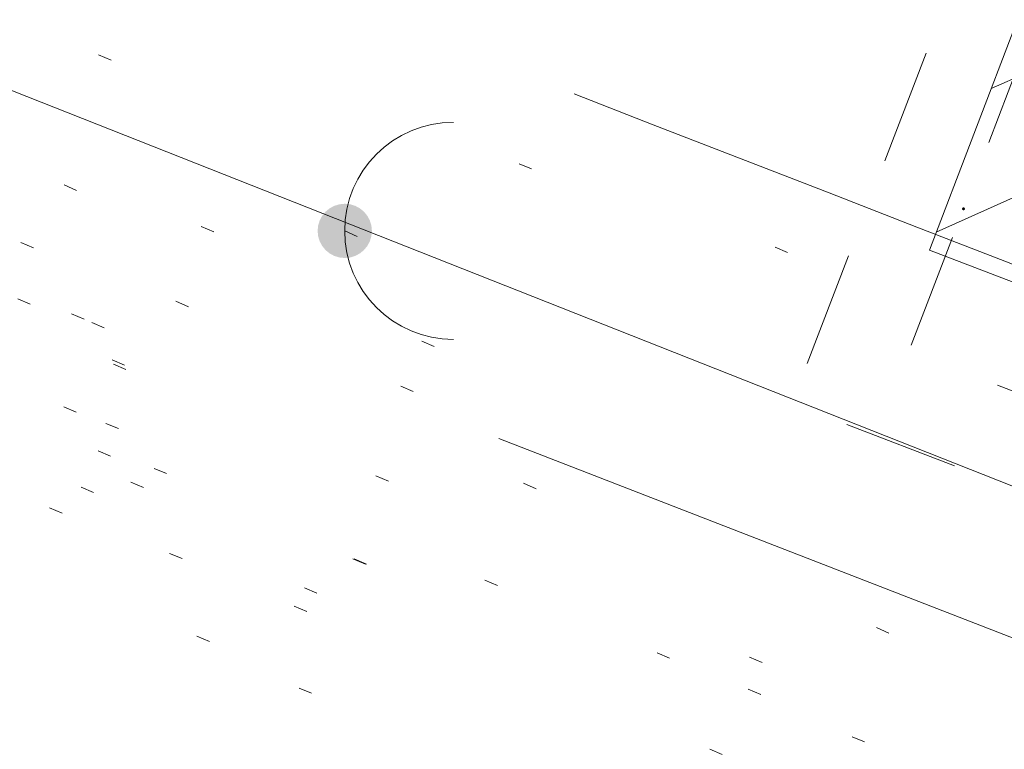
# Model space of a CAD drawing. Extents: x 413123 to 1465301, y 377724 to 504150.
# Tile 112 of 256: x 1463510.38 to 1463517.64, y 433108.72 to 433114.09. Entities that reach past the tile are written whole.
import ezdxf

# ---------------------------------------------------------------- set-up
doc = ezdxf.new("R2010")
doc.units = 0
doc.header["$MEASUREMENT"] = 0
for name, pattern in [('DGN Style 1', [8.732639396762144, 0.01453018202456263, -8.71810921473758]), ('DGN Style 2', [14.530182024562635, 8.71810921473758, -5.812072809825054]), ('DGN Style 3', [20.34225483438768, 14.53018202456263, -5.812072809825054]), ('DGN Style 4', [23.262821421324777, 11.62414561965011, -5.812072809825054, 0.01453018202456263, -5.812072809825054]), ('DGN Style 5', [10.171127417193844, 4.35905460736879, -5.812072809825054]), ('DGN Style 6', [27.636406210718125, 10.17112741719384, -5.812072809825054, 0.01453018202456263, -5.812072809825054, 0.01453018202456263, -5.812072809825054]), ('DGN Style 7', [29.06036404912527, 13.07716382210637, -5.812072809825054, 4.35905460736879, -5.812072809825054]), ('drainage01', [1.5999968, 0.8499983, -0.7499985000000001]), ('ohcombex', [0])]:
    doc.linetypes.add(name, pattern=pattern)
for name, color, linetype, lineweight in [('DR_X_Cells', 151, 'DGN Style 2', 0), ('DR_X_Cells (Construction)', 151, 'DGN Style 2', 0), ('GK_Drainage_Nodes (Construction)', 7, 'Continuous', 53), ('PV_X_Curb', 120, 'DGN Style 1', 0), ('PV_X_EOP', 7, 'DGN Style 3', 0), ('PV_X_Walk', 120, 'DGN Style 5', 0), ('UT_X_Misc_Cells', 7, 'Continuous', 0), ('UT_X_Overhead_Combined', 30, 'ohcombex', 0)]:
    doc.layers.add(name, color=color, linetype=linetype, lineweight=lineweight)
doc.layers.add('SV_Observation (Construction)', color=97, linetype='DGN Style 1', lineweight=0, transparency=0.9)

# ---------------------------------------------------------------- blocks, each defined once
blk = doc.blocks.new('CB3-X_17')
at = {"layer": 'DR_X_Cells', "color": 151, "linetype": 'Continuous', "lineweight": 0}
for p, q in [((-2.499994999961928, -0.6258775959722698), (-1.875822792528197, 0)), ((-0.3146654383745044, -1.833329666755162), (1.513668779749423, 0)), ((-2.499994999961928, -1.758795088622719), (-0.7459922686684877, -1.164153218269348e-10)), ((-1.444495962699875, -1.833329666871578), (0.3838382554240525, -1.164153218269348e-10)), ((0.8151650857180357, -1.833329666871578), (2.499994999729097, -0.1438963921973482)), ((1.944995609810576, -1.833329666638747), (2.499994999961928, -1.276813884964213))]:
    blk.add_line(p, q, dxfattribs=at)
at = {"layer": 'DR_X_Cells', "color": 151, "linetype": 'drainage01', "lineweight": 0}
blk.add_3dface([(-3.041660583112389, 1.417497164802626), (3.041660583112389, 1.417497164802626), (3.041660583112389, -2.166662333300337), (-3.041660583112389, -2.166662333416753)], dxfattribs=at)
at = {"layer": 'DR_X_Cells', "color": 151, "linetype": 'Continuous', "lineweight": 0}
blk.add_3dface([(-2.499994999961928, -1.164153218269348e-10), (2.499994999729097, -2.328306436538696e-10), (2.499994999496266, -1.833329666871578), (-2.499995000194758, -1.833329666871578)], dxfattribs=at)
at = {"layer": 'DR_X_Cells (Construction)', "color": 20, "linetype": 'drainage01', "lineweight": 0}
blk.add_3dface([(-2.374995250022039, 0.7499984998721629), (2.374995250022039, 0.7499984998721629), (2.374995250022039, -1.499996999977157), (-2.374995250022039, -1.499996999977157)], dxfattribs=at)
at = {"layer": 'GK_Drainage_Nodes (Construction)', "color": 21, "linetype": 'DGN Style 2', "lineweight": 53}
blk.add_point((-2.328306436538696e-10, 1.416663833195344), dxfattribs=at)
at = {"layer": 'GK_Drainage_Nodes (Construction)', "color": 61, "linetype": 'DGN Style 6', "lineweight": 53}
for p in [(0, 0.7499984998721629), (-2.374995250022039, -0.3749992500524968), (2.374995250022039, -0.3749992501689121), (0, -1.499996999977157)]:
    blk.add_point(p, dxfattribs=at)
at = {"layer": 'GK_Drainage_Nodes (Construction)', "color": 21, "linetype": 'DGN Style 5', "lineweight": 53}
blk.add_point((0, 0), dxfattribs=at)
at = {"layer": 'GK_Drainage_Nodes (Construction)', "color": 40, "linetype": 'DGN Style 4', "lineweight": 53}
blk.add_point((0, 0), dxfattribs=at)
at = {"layer": 'GK_Drainage_Nodes (Construction)', "color": 151, "linetype": 'DGN Style 7', "lineweight": 53}
blk.add_point((0, -0.3749992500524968), dxfattribs=at)
at = {"layer": 'GK_Drainage_Nodes (Construction)', "color": 223, "linetype": 'DGN Style 1', "lineweight": 53}
blk.add_point((-2.328306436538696e-10, -2.166662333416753), dxfattribs=at)
blk = doc.blocks.new('DM_37')
at = {"layer": 'UT_X_Misc_Cells', "linetype": 'Continuous', "lineweight": 0}
h = blk.add_hatch(color=52, dxfattribs=at)
edge = h.paths.add_edge_path()
edge.add_arc((0, 0), 0.01, 0, 360)
at = {"layer": 'UT_X_Misc_Cells', "color": 52, "linetype": 'Continuous', "lineweight": 0}
blk.add_arc((0.04000000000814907, 0), 0.04, 90, 270, dxfattribs=at)

msp = doc.modelspace()

# ---------------------------------------------------------------- linework, layer by layer
at = {"layer": 'PV_X_Curb'}
for points, knots in [([(1463694.730807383, 433042.1012902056, 573.2000085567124), (1463688.122071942, 433044.6665198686, 573.2117681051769), (1463681.5133365, 433047.2317495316, 573.2235276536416), (1463674.904601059, 433049.7969791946, 573.2352872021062), (1463669.906627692, 433051.7384291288, 573.2422034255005), (1463664.908654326, 433053.679879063, 573.249119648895), (1463659.910680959, 433055.6213289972, 573.2560358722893), (1463659.31440991, 433055.8530469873, 573.3282538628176), (1463658.718138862, 433056.0847649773, 573.400471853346), (1463658.121867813, 433056.3164829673, 573.4726898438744), (1463656.811811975, 433056.8455353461, 573.4691755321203), (1463655.501756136, 433057.3745877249, 573.4656612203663), (1463654.191700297, 433057.9036401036, 573.4621469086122), (1463647.078403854, 433060.7016199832, 573.4311409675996), (1463639.965107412, 433063.4995998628, 573.4001350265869), (1463632.851810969, 433066.2975797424, 573.3691290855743), (1463626.603526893, 433068.7760307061, 573.3262890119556), (1463620.355242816, 433071.25448167, 573.2834489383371), (1463614.10695874, 433073.7329326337, 573.2406088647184), (1463606.821724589, 433076.5483492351, 573.1778320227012), (1463599.536490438, 433079.3637658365, 573.1150551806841), (1463592.251256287, 433082.1791824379, 573.052278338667), (1463585.048675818, 433085.0513616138, 572.9767093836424), (1463577.846095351, 433087.9235407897, 572.901140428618), (1463570.643514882, 433090.7957199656, 572.8255714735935), (1463568.520856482, 433091.6009161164, 572.8136526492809), (1463566.398198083, 433092.4061122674, 572.8017338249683), (1463564.275539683, 433093.2113084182, 572.7898150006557), (1463563.658286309, 433093.4932407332, 572.723361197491), (1463563.041032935, 433093.7751730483, 572.6569073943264), (1463562.423779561, 433094.0571053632, 572.5904535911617), (1463557.897842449, 433095.8076798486, 572.5495712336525), (1463553.371905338, 433097.5582543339, 572.5086888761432), (1463548.845968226, 433099.3088288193, 572.4678065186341), (1463541.746736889, 433102.0973839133, 572.4116307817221), (1463534.647505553, 433104.8859390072, 572.3554550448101), (1463527.548274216, 433107.6744941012, 572.2992793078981), (1463527.099574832, 433107.8541490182, 572.3819727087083), (1463526.650875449, 433108.0338039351, 572.4646661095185), (1463526.202176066, 433108.2134588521, 572.5473595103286), (1463518.442801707, 433111.2934591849, 572.5872886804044), (1463510.683427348, 433114.3734595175, 572.6272178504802), (1463502.924052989, 433117.4534598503, 572.6671470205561), (1463495.101662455, 433120.5759616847, 572.6180249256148), (1463487.279271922, 433123.6984635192, 572.5689028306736), (1463479.456881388, 433126.8209653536, 572.5197807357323), (1463474.540841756, 433128.7396558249, 572.5305568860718), (1463469.624802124, 433130.6583462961, 572.5413330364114), (1463464.708762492, 433132.5770367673, 572.5521091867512), (1463464.15178183, 433132.7738995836, 572.4839343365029), (1463463.594801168, 433132.9707623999, 572.4157594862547), (1463463.037820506, 433133.1676252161, 572.3475846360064), (1463455.395093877, 433136.1460172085, 572.2965798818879), (1463447.752367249, 433139.1244092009, 572.2455751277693), (1463440.10964062, 433142.1028011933, 572.1945703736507), (1463439.463345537, 433142.3911085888, 572.2249332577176), (1463438.817050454, 433142.6794159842, 572.2552961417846), (1463438.170755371, 433142.9677233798, 572.2856590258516), (1463431.589276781, 433145.5431962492, 572.3185177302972), (1463425.007798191, 433148.1186691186, 572.351376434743), (1463418.4263196, 433150.6941419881, 572.3842351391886), (1463413.565512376, 433152.6091060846, 572.3506952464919), (1463408.704705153, 433154.5240701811, 572.3171553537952), (1463403.843897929, 433156.4390342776, 572.2836154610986), (1463402.295983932, 433157.0721267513, 572.2966227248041), (1463400.748069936, 433157.7052192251, 572.3096299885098), (1463399.20015594, 433158.3383116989, 572.3226372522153), (1463398.571326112, 433158.6030358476, 572.2531442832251), (1463397.942496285, 433158.8677599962, 572.1836513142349), (1463397.313666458, 433159.1324841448, 572.1141583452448), (1463389.499427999, 433162.1494767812, 572.1431257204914), (1463381.68518954, 433165.1664694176, 572.172093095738), (1463373.87095108, 433168.1834620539, 572.2010604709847), (1463373.202610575, 433168.4242856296, 572.2485422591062), (1463372.53427007, 433168.6651092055, 572.2960240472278), (1463371.865929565, 433168.9059327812, 572.3435058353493), (1463366.852918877, 433170.8940812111, 572.309207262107), (1463361.839908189, 433172.882229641, 572.2749086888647), (1463356.826897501, 433174.8703780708, 572.2406101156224), (1463350.263613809, 433177.4130764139, 572.2105829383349), (1463343.700330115, 433179.955774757, 572.1805557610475), (1463337.137046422, 433182.4984731, 572.1505285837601), (1463332.732110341, 433184.1753668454, 572.1399057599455), (1463328.327174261, 433185.8522605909, 572.129282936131), (1463323.922238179, 433187.5291543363, 572.1186601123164), (1463323.550514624, 433187.6736224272, 572.0672464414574), (1463323.17879107, 433187.8180905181, 572.0158327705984), (1463322.807067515, 433187.9625586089, 571.9644190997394), (1463314.242457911, 433191.4677850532, 571.9189611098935), (1463305.677848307, 433194.9730114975, 571.8735031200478), (1463297.113238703, 433198.4782379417, 571.8280451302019), (1463296.447798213, 433198.6498683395, 571.8729159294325), (1463295.782357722, 433198.8214987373, 571.917786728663), (1463295.116917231, 433198.9931291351, 571.9626575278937), (1463288.43623397, 433201.6173953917, 571.9595616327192), (1463281.755550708, 433204.2416616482, 571.9564657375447), (1463275.074867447, 433206.8659279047, 571.9533698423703), (1463270.698621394, 433208.5836220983, 571.955071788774), (1463266.322375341, 433210.3013162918, 571.9567737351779), (1463261.946129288, 433212.0190104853, 571.9584756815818), (1463261.255964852, 433212.2907585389, 571.8814296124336), (1463260.565800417, 433212.5625065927, 571.8043835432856), (1463259.875635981, 433212.8342546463, 571.7273374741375), (1463253.221984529, 433215.4661261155, 571.684237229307), (1463246.568333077, 433218.0979975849, 571.6411369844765), (1463239.914681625, 433220.7298690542, 571.5980367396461), (1463232.697418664, 433223.5591135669, 571.584901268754), (1463225.480155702, 433226.3883580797, 571.5717657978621), (1463218.262892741, 433229.2176025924, 571.5586303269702), (1463212.689928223, 433231.3845503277, 571.501804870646), (1463207.116963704, 433233.5514980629, 571.4449794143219), (1463201.543999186, 433235.7184457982, 571.3881539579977), (1463197.702392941, 433237.2969398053, 571.3824755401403), (1463193.860786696, 433238.8754338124, 571.376797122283), (1463190.01918045, 433240.4539278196, 571.3711187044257), (1463189.420555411, 433240.6641899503, 571.4587546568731), (1463188.821930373, 433240.874452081, 571.5463906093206), (1463188.223305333, 433241.0847142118, 571.6340265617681), (1463185.054584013, 433242.3131517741, 571.6250500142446), (1463181.885862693, 433243.5415893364, 571.6160734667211), (1463178.717141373, 433244.7700268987, 571.6070969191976), (1463171.181422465, 433247.7347391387, 571.5342143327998), (1463163.645703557, 433250.6994513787, 571.4613317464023), (1463156.10998465, 433253.6641636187, 571.3884491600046), (1463148.761307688, 433256.5197229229, 571.322577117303), (1463141.412630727, 433259.3752822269, 571.2567050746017), (1463134.063953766, 433262.2308415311, 571.1908330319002), (1463126.984343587, 433264.9936274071, 571.2120531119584), (1463119.904733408, 433267.756413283, 571.2332731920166), (1463112.82512323, 433270.519199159, 571.2544932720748), (1463106.948373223, 433272.8554993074, 571.272380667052), (1463101.071623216, 433275.1917994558, 571.290268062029), (1463095.19487321, 433277.5280996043, 571.3081554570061), (1463087.382378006, 433280.5556578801, 571.2445784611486), (1463079.569882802, 433283.583216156, 571.1810014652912), (1463071.757387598, 433286.6107744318, 571.1174244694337), (1463067.011834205, 433288.4980060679, 571.0790224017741), (1463062.266280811, 433290.385237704, 571.0406203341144), (1463057.520727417, 433292.27246934, 571.0022182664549), (1463052.596696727, 433294.1302708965, 570.9741905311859), (1463047.672666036, 433295.988072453, 570.946162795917), (1463042.748635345, 433297.8458740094, 570.9181350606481), (1463040.996474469, 433298.028892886, 570.6600759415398), (1463037.884741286, 433298.0614564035, 570.3732611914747), (1463033.533792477, 433297.4811137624, 570.213053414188), (1463028.578927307, 433295.8351240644, 570.8846791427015), (1463025.750437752, 433293.3300609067, 570.5443428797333), (1463024.222435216, 433291.00068514, 570.5092220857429), (1463023.412434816, 433289.7658735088, 570.490604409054), (1463022.602434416, 433288.5310618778, 570.4719867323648), (1463021.792434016, 433287.2962502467, 570.4533690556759), (1463021.001432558, 433285.3732457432, 570.5012869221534), (1463020.2104311, 433283.4502412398, 570.549204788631), (1463019.419429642, 433281.5272367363, 570.5971226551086), (1463018.531487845, 433279.3825151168, 570.6481372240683), (1463017.643546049, 433277.2377934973, 570.6991517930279), (1463016.755604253, 433275.0930718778, 570.7501663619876), (1463014.741467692, 433270.0950215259, 570.9656913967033), (1463012.727331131, 433265.096971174, 571.181216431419), (1463010.71319457, 433260.0989208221, 571.3967414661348)], [0, 0, 0, 0, 0.01923076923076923, 0.01923076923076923, 0.01923076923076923, 0.03846153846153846, 0.03846153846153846, 0.03846153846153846, 0.05769230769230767, 0.05769230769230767, 0.05769230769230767, 0.07692307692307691, 0.07692307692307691, 0.07692307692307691, 0.09615384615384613, 0.09615384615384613, 0.09615384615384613, 0.1153846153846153, 0.1153846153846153, 0.1153846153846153, 0.1346153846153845, 0.1346153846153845, 0.1346153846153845, 0.1538461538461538, 0.1538461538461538, 0.1538461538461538, 0.1730769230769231, 0.1730769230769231, 0.1730769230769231, 0.1923076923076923, 0.1923076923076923, 0.1923076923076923, 0.2115384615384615, 0.2115384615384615, 0.2115384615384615, 0.2307692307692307, 0.2307692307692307, 0.2307692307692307, 0.25, 0.25, 0.25, 0.269230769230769, 0.269230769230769, 0.269230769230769, 0.2884615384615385, 0.2884615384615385, 0.2884615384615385, 0.3076923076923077, 0.3076923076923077, 0.3076923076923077, 0.3269230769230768, 0.3269230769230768, 0.3269230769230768, 0.3461538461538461, 0.3461538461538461, 0.3461538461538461, 0.3653846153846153, 0.3653846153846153, 0.3653846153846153, 0.3846153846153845, 0.3846153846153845, 0.3846153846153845, 0.4038461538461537, 0.4038461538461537, 0.4038461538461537, 0.423076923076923, 0.423076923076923, 0.423076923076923, 0.4423076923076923, 0.4423076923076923, 0.4423076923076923, 0.4615384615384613, 0.4615384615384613, 0.4615384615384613, 0.4807692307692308, 0.4807692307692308, 0.4807692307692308, 0.5, 0.5, 0.5, 0.5192307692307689, 0.5192307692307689, 0.5192307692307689, 0.538461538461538, 0.538461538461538, 0.538461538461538, 0.5576923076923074, 0.5576923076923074, 0.5576923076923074, 0.576923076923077, 0.576923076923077, 0.576923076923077, 0.5961538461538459, 0.5961538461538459, 0.5961538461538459, 0.6153846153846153, 0.6153846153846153, 0.6153846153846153, 0.6346153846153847, 0.6346153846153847, 0.6346153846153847, 0.6538461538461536, 0.6538461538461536, 0.6538461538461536, 0.673076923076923, 0.673076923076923, 0.673076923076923, 0.6923076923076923, 0.6923076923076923, 0.6923076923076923, 0.7115384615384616, 0.7115384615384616, 0.7115384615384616, 0.7307692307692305, 0.7307692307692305, 0.7307692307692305, 0.7499999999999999, 0.7499999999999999, 0.7499999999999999, 0.7692307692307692, 0.7692307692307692, 0.7692307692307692, 0.7884615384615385, 0.7884615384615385, 0.7884615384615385, 0.8076923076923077, 0.8076923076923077, 0.8076923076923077, 0.826923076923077, 0.826923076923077, 0.826923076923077, 0.846153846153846, 0.846153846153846, 0.846153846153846, 0.8653846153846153, 0.8653846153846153, 0.8653846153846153, 0.8846153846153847, 0.8846153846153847, 0.8846153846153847, 0.9038461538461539, 0.9038461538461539, 0.9038461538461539, 0.9087225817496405, 0.9125585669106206, 0.9159702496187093, 0.9230769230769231, 0.9230769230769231, 0.9230769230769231, 0.9423076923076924, 0.9423076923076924, 0.9423076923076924, 0.9615384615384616, 0.9615384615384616, 0.9615384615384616, 0.9807692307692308, 0.9807692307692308, 0.9807692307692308, 1, 1, 1, 1]), ([(1464212.130625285, 432930.1921386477, 574.8569475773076), (1464211.309927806, 432926.6717508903, 574.8043550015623), (1464208.620583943, 432919.4336842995, 574.59247811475), (1464203.942792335, 432911.4759950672, 574.9755149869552), (1464198.528113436, 432907.065000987, 574.3013993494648), (1464195.129930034, 432904.9843538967, 574.1567793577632), (1464190.424056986, 432902.8821727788, 574.9491376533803), (1464184.484657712, 432901.1540257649, 574.5405969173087), (1464177.178004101, 432901.5982480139, 574.618938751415), (1464172.360644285, 432902.5498269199, 574.540636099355), (1464170.098213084, 432903.4430988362, 574.5563680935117), (1464162.859082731, 432906.3013125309, 574.606705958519), (1464155.619952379, 432909.1595262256, 574.6570438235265), (1464148.380822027, 432912.0177399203, 574.7073816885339), (1464141.151301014, 432914.8902431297, 574.7073216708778), (1464133.92178, 432917.7627463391, 574.7072616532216), (1464126.692258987, 432920.6352495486, 574.7072016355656), (1464118.299673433, 432923.8963305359, 574.7083911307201), (1464109.907087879, 432927.1574115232, 574.7095806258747), (1464101.514502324, 432930.4184925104, 574.7107701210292), (1464094.565360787, 432933.130540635, 574.7407559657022), (1464087.61621925, 432935.8425887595, 574.7707418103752), (1464080.667077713, 432938.554636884, 574.8007276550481), (1464073.934937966, 432941.2263393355, 574.8213669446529), (1464067.202798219, 432943.898041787, 574.8420062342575), (1464060.470658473, 432946.5697442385, 574.8626455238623), (1464057.576627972, 432947.7186628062, 574.8432796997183), (1464054.682597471, 432948.8675813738, 574.8239138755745), (1464051.788566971, 432950.0164999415, 574.8045480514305), (1464048.178118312, 432951.4627468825, 574.7485807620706), (1464044.567669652, 432952.9089938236, 574.6926134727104), (1464040.957220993, 432954.3552407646, 574.6366461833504), (1464036.026248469, 432956.2655431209, 574.6576247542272), (1464031.095275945, 432958.1758454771, 574.6786033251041), (1464026.164303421, 432960.0861478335, 574.6995818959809), (1464025.481248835, 432960.3621999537, 574.7846270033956), (1464024.798194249, 432960.6382520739, 574.8696721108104), (1464024.115139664, 432960.9143041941, 574.9547172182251), (1464019.953009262, 432962.5411523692, 574.9621940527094), (1464015.790878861, 432964.1680005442, 574.9696708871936), (1464011.628748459, 432965.7948487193, 574.977147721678), (1464011.04864364, 432966.0149524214, 574.8862879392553), (1464010.46853882, 432966.2350561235, 574.7954281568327), (1464009.888434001, 432966.4551598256, 574.7045683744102), (1464003.274891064, 432969.0729880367, 574.7150542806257), (1463996.661348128, 432971.6908162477, 574.7255401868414), (1463990.047805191, 432974.3086444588, 574.736026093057), (1463988.669673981, 432974.8809759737, 574.7338566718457), (1463987.29154277, 432975.4533074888, 574.7316872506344), (1463985.91341156, 432976.0256390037, 574.7295178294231), (1463985.302306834, 432976.2580753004, 574.8215004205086), (1463984.691202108, 432976.4905115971, 574.9134830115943), (1463984.080097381, 432976.7229478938, 575.0054656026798), (1463979.817419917, 432978.3858828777, 575.0066354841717), (1463975.554742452, 432980.0488178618, 575.0078053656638), (1463971.292064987, 432981.7117528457, 575.0089752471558), (1463963.356387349, 432984.9149377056, 575.0146263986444), (1463955.420709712, 432988.1181225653, 575.0202775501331), (1463947.485032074, 432991.3213074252, 575.0259287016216), (1463941.290077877, 432993.6868748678, 575.0083102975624), (1463935.095123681, 432996.0524423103, 574.990691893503), (1463928.900169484, 432998.4180097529, 574.9730734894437), (1463921.313287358, 433001.3706240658, 574.974915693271), (1463913.726405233, 433004.3232383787, 574.9767578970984), (1463906.139523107, 433007.2758526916, 574.9786001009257), (1463898.560596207, 433010.2391392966, 574.9626699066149), (1463890.981669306, 433013.2024259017, 574.9467397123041), (1463883.402742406, 433016.1657125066, 574.9308095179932), (1463881.345594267, 433016.9902447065, 574.9117253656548), (1463879.288446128, 433017.8147769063, 574.8926412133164), (1463877.231297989, 433018.6393091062, 574.8735570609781), (1463876.686567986, 433018.90836837, 574.7907628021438), (1463876.141837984, 433019.1774276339, 574.7079685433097), (1463875.597107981, 433019.4464868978, 574.6251742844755), (1463866.491552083, 433023.0102079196, 574.5286453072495), (1463857.385996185, 433026.5739289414, 574.4321163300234), (1463848.280440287, 433030.1376499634, 574.3355873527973), (1463842.273435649, 433032.5433451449, 574.290891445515), (1463836.26643101, 433034.9490403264, 574.2461955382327), (1463830.259426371, 433037.354735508, 574.2014996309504), (1463827.706954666, 433038.3596743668, 574.2016278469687), (1463825.154482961, 433039.3646132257, 574.2017560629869), (1463822.602011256, 433040.3695520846, 574.2018842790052), (1463822.273060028, 433040.5216812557, 574.2449460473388), (1463821.9441088, 433040.673810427, 574.2880078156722), (1463821.615157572, 433040.8259395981, 574.3310695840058), (1463814.081882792, 433043.8160048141, 574.2658061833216), (1463806.548608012, 433046.8060700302, 574.2005427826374), (1463799.015333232, 433049.7961352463, 574.1352793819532), (1463790.881392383, 433052.9784830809, 574.0409375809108), (1463782.747451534, 433056.1608309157, 573.9465957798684), (1463774.613510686, 433059.3431787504, 573.8522539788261), (1463767.30279864, 433062.1866842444, 573.7907467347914), (1463759.992086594, 433065.0301897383, 573.7292394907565), (1463752.681374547, 433067.8736952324, 573.6677322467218), (1463745.746627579, 433070.6484046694, 573.6115134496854), (1463738.81188061, 433073.4231141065, 573.5552946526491), (1463731.877133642, 433076.1978235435, 573.4990758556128), (1463723.920721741, 433079.269784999, 573.4558768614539), (1463715.96430984, 433082.3417464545, 573.412677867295), (1463708.007897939, 433085.4137079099, 573.3694788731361), (1463699.705494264, 433088.6982952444, 573.2960693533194), (1463691.40309059, 433091.9828825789, 573.2226598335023), (1463683.100686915, 433095.2674699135, 573.1492503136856), (1463675.369218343, 433098.3176278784, 573.0764007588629), (1463667.637749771, 433101.3677858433, 573.0035512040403), (1463659.906281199, 433104.4179438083, 572.9307016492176), (1463654.180695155, 433106.6960611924, 572.8929602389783), (1463648.455109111, 433108.9741785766, 572.855218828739), (1463642.729523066, 433111.2522959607, 572.8174774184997), (1463634.990870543, 433114.2968556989, 572.7735525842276), (1463627.252218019, 433117.3414154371, 572.7296277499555), (1463619.513565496, 433120.3859751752, 572.6857029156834), (1463610.349498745, 433123.93395352, 572.6620255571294), (1463601.185431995, 433127.4819318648, 572.6383481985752), (1463592.021365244, 433131.0299102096, 572.6146708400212), (1463584.379899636, 433134.0860580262, 572.5703305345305), (1463576.738434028, 433137.1422058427, 572.5259902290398), (1463569.096968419, 433140.1983536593, 572.4816499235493), (1463560.424944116, 433143.6374746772, 572.4263088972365), (1463551.752919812, 433147.0765956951, 572.3709678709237), (1463543.080895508, 433150.5157167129, 572.315626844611), (1463535.024004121, 433153.6725581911, 572.2917231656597), (1463526.967112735, 433156.8293996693, 572.2678194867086), (1463518.910221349, 433159.9862411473, 572.2439158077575), (1463505.273646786, 433165.3724393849, 572.2223349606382), (1463491.637072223, 433170.7586376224, 572.2007541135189), (1463478.00049766, 433176.1448358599, 572.1791732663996), (1463470.02998399, 433179.2607996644, 572.1634328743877), (1463462.05947032, 433182.3767634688, 572.1476924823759), (1463454.08895665, 433185.4927272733, 572.1319520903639), (1463447.976240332, 433187.9013968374, 572.1084402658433), (1463441.863524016, 433190.3100664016, 572.084928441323), (1463435.750807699, 433192.7187359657, 572.0614166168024), (1463430.533446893, 433194.7109056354, 572.0246570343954), (1463425.316086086, 433196.703075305, 571.9878974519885), (1463420.098725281, 433198.6952449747, 571.9511378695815), (1463420.088321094, 433198.7497997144, 571.9601351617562), (1463420.077916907, 433198.804354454, 571.9691324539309), (1463420.067512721, 433198.8589091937, 571.9781297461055)], [0, 0, 0, 0, 0.004233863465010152, 0.009367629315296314, 0.01063404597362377, 0.01259545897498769, 0.01409081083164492, 0.01684419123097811, 0.01986488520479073, 0.02272727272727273, 0.02272727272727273, 0.02272727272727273, 0.04545454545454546, 0.04545454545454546, 0.04545454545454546, 0.06818181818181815, 0.06818181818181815, 0.06818181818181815, 0.09090909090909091, 0.09090909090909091, 0.09090909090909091, 0.1136363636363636, 0.1136363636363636, 0.1136363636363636, 0.1363636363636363, 0.1363636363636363, 0.1363636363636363, 0.159090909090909, 0.159090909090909, 0.159090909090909, 0.1818181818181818, 0.1818181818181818, 0.1818181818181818, 0.2045454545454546, 0.2045454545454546, 0.2045454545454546, 0.2272727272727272, 0.2272727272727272, 0.2272727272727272, 0.2499999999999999, 0.2499999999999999, 0.2499999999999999, 0.2727272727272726, 0.2727272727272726, 0.2727272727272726, 0.2954545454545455, 0.2954545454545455, 0.2954545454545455, 0.3181818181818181, 0.3181818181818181, 0.3181818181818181, 0.3409090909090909, 0.3409090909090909, 0.3409090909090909, 0.3636363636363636, 0.3636363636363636, 0.3636363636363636, 0.3863636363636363, 0.3863636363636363, 0.3863636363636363, 0.4090909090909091, 0.4090909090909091, 0.4090909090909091, 0.4318181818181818, 0.4318181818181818, 0.4318181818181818, 0.4545454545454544, 0.4545454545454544, 0.4545454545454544, 0.4772727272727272, 0.4772727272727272, 0.4772727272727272, 0.4999999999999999, 0.4999999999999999, 0.4999999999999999, 0.5227272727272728, 0.5227272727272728, 0.5227272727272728, 0.5454545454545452, 0.5454545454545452, 0.5454545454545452, 0.5681818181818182, 0.5681818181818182, 0.5681818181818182, 0.5909090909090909, 0.5909090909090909, 0.5909090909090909, 0.6136363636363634, 0.6136363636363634, 0.6136363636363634, 0.6363636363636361, 0.6363636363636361, 0.6363636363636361, 0.6590909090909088, 0.6590909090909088, 0.6590909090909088, 0.6818181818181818, 0.6818181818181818, 0.6818181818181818, 0.7045454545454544, 0.7045454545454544, 0.7045454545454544, 0.7272727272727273, 0.7272727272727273, 0.7272727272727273, 0.75, 0.75, 0.75, 0.7727272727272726, 0.7727272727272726, 0.7727272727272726, 0.7954545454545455, 0.7954545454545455, 0.7954545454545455, 0.8181818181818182, 0.8181818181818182, 0.8181818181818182, 0.8409090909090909, 0.8409090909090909, 0.8409090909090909, 0.8636363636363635, 0.8636363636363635, 0.8636363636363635, 0.8863636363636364, 0.8863636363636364, 0.8863636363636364, 0.9090909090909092, 0.9090909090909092, 0.9090909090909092, 0.9318181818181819, 0.9318181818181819, 0.9318181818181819, 0.9545454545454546, 0.9545454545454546, 0.9545454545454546, 0.9772727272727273, 0.9772727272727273, 0.9772727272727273, 1, 1, 1, 1])]:
    msp.add_open_spline(points, degree=3, knots=knots, dxfattribs=at)
at = {"layer": 'PV_X_EOP'}
for points, knots in [([(1463695.37345491, 433042.3269481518, 573.2056029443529), (1463695.118355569, 433042.4173281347, 573.1929567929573), (1463694.863256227, 433042.5077081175, 573.1803106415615), (1463694.608156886, 433042.5980881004, 573.1676644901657), (1463688.127196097, 433045.133574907, 573.1638691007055), (1463681.646235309, 433047.6690617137, 573.1600737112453), (1463675.165274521, 433050.2045485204, 573.1562783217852), (1463668.255959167, 433052.9440202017, 573.1540820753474), (1463661.346643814, 433055.6834918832, 573.1518858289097), (1463654.437328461, 433058.4229635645, 573.149689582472), (1463647.338400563, 433061.2071824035, 573.1301154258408), (1463640.239472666, 433063.9914012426, 573.1105412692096), (1463633.140544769, 433066.7756200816, 573.0909671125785), (1463626.823799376, 433069.2202639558, 573.0453158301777), (1463620.507053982, 433071.6649078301, 572.999664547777), (1463614.190308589, 433074.1095517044, 572.9540132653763), (1463606.930945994, 433076.9629614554, 572.8967218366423), (1463599.671583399, 433079.8163712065, 572.8394304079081), (1463592.412220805, 433082.6697809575, 572.7821389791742), (1463585.208613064, 433085.5359198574, 572.7224006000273), (1463578.005005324, 433088.4020587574, 572.6626622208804), (1463570.801397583, 433091.2681976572, 572.6029238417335), (1463563.539543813, 433094.1288766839, 572.5195568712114), (1463556.277690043, 433096.9895557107, 572.4361899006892), (1463549.015836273, 433099.8502347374, 572.3528229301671), (1463541.464235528, 433102.896740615, 572.3143753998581), (1463533.912634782, 433105.9432464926, 572.2759278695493), (1463526.361034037, 433108.9897523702, 572.2374803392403), (1463524.510466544, 433109.6486739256, 572.222419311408), (1463522.659899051, 433110.307595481, 572.2073582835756), (1463520.809331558, 433110.9665170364, 572.1922972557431), (1463520.996148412, 433111.478044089, 572.2051758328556), (1463521.182965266, 433111.9895711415, 572.2180544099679), (1463521.36978212, 433112.5010981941, 572.2309329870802), (1463520.520611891, 433112.8412018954, 572.2365752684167), (1463519.671441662, 433113.1813055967, 572.2422175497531), (1463518.822271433, 433113.5214092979, 572.2478598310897), (1463518.644435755, 433113.0349413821, 572.2388127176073), (1463518.466600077, 433112.5484734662, 572.229765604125), (1463518.288764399, 433112.0620055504, 572.2207184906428), (1463514.835464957, 433113.4033588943, 572.2367800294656), (1463511.382165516, 433114.7447122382, 572.2528415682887), (1463507.928866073, 433116.0860655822, 572.2689031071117), (1463493.594865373, 433121.7420238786, 572.2482959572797), (1463479.260864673, 433127.3979821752, 572.2276888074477), (1463464.926863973, 433133.0539404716, 572.2070816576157), (1463449.455525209, 433139.0728186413, 572.1640707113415), (1463433.984186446, 433145.0916968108, 572.1210597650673), (1463418.512847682, 433151.1105749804, 572.0780488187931), (1463413.328996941, 433153.1553309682, 572.0135393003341), (1463408.145146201, 433155.200086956, 571.9490297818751), (1463402.961295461, 433157.2448429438, 571.8845202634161), (1463403.132465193, 433157.7716799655, 571.9190447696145), (1463403.303634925, 433158.2985169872, 571.953569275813), (1463403.474804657, 433158.825354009, 571.9880937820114), (1463402.600267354, 433159.1613721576, 571.9863420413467), (1463401.725730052, 433159.4973903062, 571.984590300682), (1463400.851192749, 433159.8334084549, 571.9828385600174), (1463400.653049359, 433159.3552482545, 571.9439093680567), (1463400.454905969, 433158.8770880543, 571.9049801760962), (1463400.256762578, 433158.3989278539, 571.8660509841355), (1463399.322085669, 433158.774478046, 571.9116587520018), (1463398.387408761, 433159.150028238, 571.9572665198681), (1463397.452731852, 433159.5255784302, 572.0028742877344), (1463389.04126259, 433162.8168634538, 571.9920574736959), (1463380.629793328, 433166.1081484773, 571.9812406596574), (1463372.218324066, 433169.3994335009, 571.9704238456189), (1463367.156032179, 433171.3851717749, 571.9528553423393), (1463362.093740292, 433173.370910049, 571.9352868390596), (1463357.031448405, 433175.3566483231, 571.91771833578), (1463350.485608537, 433177.9162151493, 571.9032139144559), (1463343.93976867, 433180.4757819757, 571.8887094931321), (1463337.393928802, 433183.0353488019, 571.8742050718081), (1463332.955818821, 433184.7683232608, 571.8612483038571), (1463328.517708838, 433186.5012977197, 571.8482915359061), (1463324.079598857, 433188.2342721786, 571.835334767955), (1463307.834725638, 433194.592922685, 571.7755947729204), (1463291.58985242, 433200.9515731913, 571.7158547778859), (1463275.344979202, 433207.3102236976, 571.6561147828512), (1463270.255842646, 433209.3105723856, 571.6395679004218), (1463265.16670609, 433211.3109210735, 571.6230210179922), (1463260.077569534, 433213.3112697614, 571.6064741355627), (1463253.452444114, 433215.9179517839, 571.5595870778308), (1463246.827318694, 433218.5246338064, 571.5127000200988), (1463240.202193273, 433221.1313158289, 571.4658129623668), (1463232.962477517, 433223.9732301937, 571.4532933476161), (1463225.722761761, 433226.8151445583, 571.4407737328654), (1463218.483046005, 433229.6570589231, 571.4282541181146), (1463212.90690448, 433231.8646312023, 571.4088467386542), (1463207.330762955, 433234.0722034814, 571.3894393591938), (1463201.754621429, 433236.2797757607, 571.3700319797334), (1463194.142429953, 433239.2572758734, 571.3409586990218), (1463186.530238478, 433242.2347759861, 571.3118854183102), (1463178.918047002, 433245.2122760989, 571.2828121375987), (1463169.428496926, 433248.9128530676, 571.1919051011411), (1463159.93894685, 433252.6134300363, 571.1009980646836), (1463150.449396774, 433256.314007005, 571.0100910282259), (1463145.077359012, 433258.4557943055, 570.9673048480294), (1463139.70532125, 433260.5975816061, 570.9245186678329), (1463134.333283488, 433262.7393689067, 570.8817324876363), (1463132.297653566, 433263.5246301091, 570.8037126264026), (1463130.262023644, 433264.3098913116, 570.7256927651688), (1463128.226393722, 433265.0951525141, 570.6476729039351), (1463128.413443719, 433265.4813551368, 570.6980714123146), (1463128.600493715, 433265.8675577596, 570.748469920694), (1463128.787543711, 433266.2537603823, 570.7988684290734), (1463127.919822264, 433266.676285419, 570.7925938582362), (1463127.052100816, 433267.0988104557, 570.786319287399), (1463126.184379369, 433267.5213354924, 570.7800447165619), (1463126.004706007, 433267.0870623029, 570.7088488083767), (1463125.825032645, 433266.6527891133, 570.6376529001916), (1463125.645359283, 433266.2185159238, 570.5664569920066), (1463121.458270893, 433267.8591123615, 570.6667666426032), (1463117.271182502, 433269.4997087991, 570.7670762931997), (1463113.084094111, 433271.1403052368, 570.8673859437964), (1463107.189564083, 433273.4271367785, 570.8747985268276), (1463101.295034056, 433275.7139683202, 570.8822111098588), (1463095.400504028, 433278.0007998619, 570.88962369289), (1463087.576983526, 433281.0591137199, 570.8606773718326), (1463079.753463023, 433284.117427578, 570.8317310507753), (1463071.92994252, 433287.175741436, 570.8027847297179), (1463067.216062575, 433289.0371870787, 570.7609532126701), (1463062.502182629, 433290.8986327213, 570.7191216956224), (1463057.788302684, 433292.7600783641, 570.6772901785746), (1463055.438489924, 433293.6549933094, 570.597871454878), (1463053.088677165, 433294.5499082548, 570.5184527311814), (1463050.738864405, 433295.4448232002, 570.4390340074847), (1463050.919405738, 433295.974786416, 570.493206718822), (1463051.099947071, 433296.5047496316, 570.547379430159), (1463051.280488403, 433297.0347128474, 570.6015521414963), (1463050.479713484, 433297.3478403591, 570.5996470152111), (1463049.678938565, 433297.660967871, 570.5977418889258), (1463048.878163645, 433297.9740953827, 570.5958367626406), (1463048.616684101, 433297.4827268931, 570.554312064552), (1463048.355204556, 433296.9913584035, 570.5127873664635), (1463048.093725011, 433296.499989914, 570.471262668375), (1463046.16244202, 433297.1796919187, 570.4532430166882), (1463044.231159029, 433297.8593939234, 570.4352233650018), (1463042.299876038, 433298.5390959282, 570.4172037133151), (1463040.683227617, 433298.6270722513, 570.3881765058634), (1463037.665619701, 433298.5647521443, 570.3323767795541), (1463033.387011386, 433297.9238663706, 570.2772123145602), (1463028.240821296, 433296.3164198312, 570.1397972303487), (1463025.314393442, 433293.7317706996, 570.0019896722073), (1463023.773730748, 433291.3674614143, 569.9858104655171), (1463022.862373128, 433289.9688870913, 569.9762398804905), (1463021.951015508, 433288.5703127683, 569.966669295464), (1463021.039657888, 433287.1717384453, 569.9570987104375)], [0, 0, 0, 0, 0.02083333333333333, 0.02083333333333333, 0.02083333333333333, 0.04166666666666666, 0.04166666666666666, 0.04166666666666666, 0.06249999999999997, 0.06249999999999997, 0.06249999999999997, 0.08333333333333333, 0.08333333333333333, 0.08333333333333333, 0.1041666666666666, 0.1041666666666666, 0.1041666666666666, 0.1249999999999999, 0.1249999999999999, 0.1249999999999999, 0.1458333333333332, 0.1458333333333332, 0.1458333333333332, 0.1666666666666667, 0.1666666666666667, 0.1666666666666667, 0.1875, 0.1875, 0.1875, 0.2083333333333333, 0.2083333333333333, 0.2083333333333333, 0.2291666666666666, 0.2291666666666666, 0.2291666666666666, 0.2499999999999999, 0.2499999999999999, 0.2499999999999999, 0.2708333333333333, 0.2708333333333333, 0.2708333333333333, 0.2916666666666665, 0.2916666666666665, 0.2916666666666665, 0.3125, 0.3125, 0.3125, 0.3333333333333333, 0.3333333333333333, 0.3333333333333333, 0.3541666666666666, 0.3541666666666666, 0.3541666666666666, 0.375, 0.375, 0.375, 0.3958333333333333, 0.3958333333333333, 0.3958333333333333, 0.4166666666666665, 0.4166666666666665, 0.4166666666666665, 0.4374999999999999, 0.4374999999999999, 0.4374999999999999, 0.4583333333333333, 0.4583333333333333, 0.4583333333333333, 0.4791666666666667, 0.4791666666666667, 0.4791666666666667, 0.4999999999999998, 0.4999999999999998, 0.4999999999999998, 0.5208333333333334, 0.5208333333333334, 0.5208333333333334, 0.5416666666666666, 0.5416666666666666, 0.5416666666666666, 0.5624999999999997, 0.5624999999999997, 0.5624999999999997, 0.5833333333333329, 0.5833333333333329, 0.5833333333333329, 0.6041666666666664, 0.6041666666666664, 0.6041666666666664, 0.625, 0.625, 0.625, 0.6458333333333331, 0.6458333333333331, 0.6458333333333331, 0.6666666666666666, 0.6666666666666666, 0.6666666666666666, 0.6875, 0.6875, 0.6875, 0.7083333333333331, 0.7083333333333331, 0.7083333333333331, 0.7291666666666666, 0.7291666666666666, 0.7291666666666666, 0.75, 0.75, 0.75, 0.7708333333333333, 0.7708333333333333, 0.7708333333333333, 0.7916666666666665, 0.7916666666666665, 0.7916666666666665, 0.8125, 0.8125, 0.8125, 0.8333333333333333, 0.8333333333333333, 0.8333333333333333, 0.8541666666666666, 0.8541666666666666, 0.8541666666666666, 0.875, 0.875, 0.875, 0.8958333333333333, 0.8958333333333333, 0.8958333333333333, 0.9166666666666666, 0.9166666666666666, 0.9166666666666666, 0.9375, 0.9375, 0.9375, 0.9583333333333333, 0.9583333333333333, 0.9583333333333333, 0.9631710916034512, 0.9674286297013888, 0.9713421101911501, 0.9791666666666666, 0.9791666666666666, 0.9791666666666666, 1, 1, 1, 1]), ([(1464214.200372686, 432930.0125938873, 574.6750505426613), (1464213.214898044, 432926.361571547, 574.6554390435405), (1464210.335317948, 432919.1136593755, 574.599029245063), (1464204.815820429, 432909.1018665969, 574.3565281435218), (1464195.494840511, 432902.6681098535, 574.2832162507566), (1464186.151923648, 432899.5681180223, 574.3579811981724), (1464179.771464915, 432899.4143722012, 574.2952422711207), (1464176.994920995, 432899.668020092, 574.2613856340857), (1464177.044937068, 432900.1320857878, 574.246040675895), (1464177.09495314, 432900.5961514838, 574.2306957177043), (1464177.144969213, 432901.0602171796, 574.2153507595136), (1464175.927058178, 432901.3040810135, 574.2430371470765), (1464174.709147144, 432901.5479448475, 574.2707235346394), (1464173.491236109, 432901.7918086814, 574.2984099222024), (1464172.308644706, 432902.1755399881, 574.3005170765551), (1464171.126053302, 432902.5592712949, 574.3026242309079), (1464169.943461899, 432902.9430026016, 574.3047313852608), (1464162.723370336, 432905.8427434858, 574.3155121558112), (1464155.503278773, 432908.7424843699, 574.3262929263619), (1464148.28318721, 432911.642225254, 574.3370736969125), (1464140.963550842, 432914.5045510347, 574.3540033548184), (1464133.643914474, 432917.3668768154, 574.3709330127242), (1464126.324278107, 432920.229202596, 574.3878626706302), (1464117.99499256, 432923.5208416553, 574.3850035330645), (1464109.665707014, 432926.8124807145, 574.3821443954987), (1464101.336421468, 432930.1041197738, 574.379285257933), (1464094.336812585, 432932.7637912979, 574.3758200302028), (1464087.337203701, 432935.4234628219, 574.3723548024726), (1464080.337594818, 432938.083134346, 574.3688895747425), (1464078.566977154, 432938.7843228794, 574.3609047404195), (1464076.79635949, 432939.4855114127, 574.3529199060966), (1464075.025741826, 432940.1866999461, 574.3449350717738), (1464074.785709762, 432939.7564827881, 574.378228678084), (1464074.545677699, 432939.3262656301, 574.4115222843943), (1464074.305645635, 432938.8960484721, 574.4448158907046), (1464073.469345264, 432939.1969356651, 574.4458787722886), (1464072.633044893, 432939.4978228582, 574.4469416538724), (1464071.796744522, 432939.7987100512, 574.4480045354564), (1464071.97040793, 432940.312748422, 574.4287374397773), (1464072.144071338, 432940.8267867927, 574.409470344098), (1464072.317734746, 432941.3408251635, 574.3902032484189), (1464068.292155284, 432942.9036241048, 574.4173304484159), (1464064.266575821, 432944.4664230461, 574.444457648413), (1464060.240996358, 432946.0292219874, 574.4715848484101), (1464057.404422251, 432947.1787736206, 574.4864594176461), (1464054.567848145, 432948.3283252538, 574.5013339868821), (1464051.731274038, 432949.477876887, 574.516208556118), (1464048.063307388, 432950.938260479, 574.5399384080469), (1464044.395340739, 432952.398644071, 574.5636682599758), (1464040.727374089, 432953.8590276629, 574.5873981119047), (1464034.963458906, 432956.1062960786, 574.5898090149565), (1464029.199543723, 432958.3535644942, 574.5922199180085), (1464023.43562854, 432960.6008329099, 574.5946308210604), (1464018.911872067, 432962.4084709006, 574.5961729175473), (1464014.388115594, 432964.2161088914, 574.5977150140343), (1464009.864359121, 432966.0237468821, 574.5992571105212), (1464003.210304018, 432968.6501103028, 574.6283223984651), (1463996.556248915, 432971.2764737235, 574.657387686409), (1463989.902193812, 432973.9028371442, 574.686452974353), (1463983.644315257, 432976.3395090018, 574.6736079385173), (1463977.386436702, 432978.7761808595, 574.6607629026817), (1463971.128558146, 432981.2128527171, 574.6479178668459), (1463963.156694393, 432984.301570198, 574.6367747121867), (1463955.184830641, 432987.390287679, 574.6256315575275), (1463947.212966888, 432990.47900516, 574.6144884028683), (1463942.061457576, 432992.5408900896, 574.6094202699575), (1463936.909948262, 432994.6027750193, 574.6043521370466), (1463931.758438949, 432996.664659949, 574.5992840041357), (1463931.530278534, 432996.2388306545, 574.6105157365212), (1463931.302118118, 432995.8130013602, 574.6217474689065), (1463931.073957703, 432995.3871720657, 574.632979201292), (1463930.282763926, 432995.6687107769, 574.6290528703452), (1463929.49157015, 432995.9502494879, 574.6251265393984), (1463928.700376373, 432996.2317881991, 574.6212002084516), (1463928.807214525, 432996.705476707, 574.599354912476), (1463928.914052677, 432997.1791652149, 574.5775096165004), (1463929.020890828, 432997.6528537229, 574.5556643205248), (1463921.266149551, 433000.7043133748, 574.5760262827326), (1463913.511408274, 433003.7557730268, 574.5963882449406), (1463905.756666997, 433006.8072326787, 574.6167502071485), (1463898.165981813, 433009.7920181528, 574.6054520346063), (1463890.575296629, 433012.776803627, 574.594153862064), (1463882.984611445, 433015.7615891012, 574.5828556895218), (1463880.966246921, 433016.5788460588, 574.5677215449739), (1463878.947882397, 433017.3961030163, 574.552587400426), (1463876.929517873, 433018.2133599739, 574.5374532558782), (1463867.305783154, 433022.067236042, 574.4562781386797), (1463857.682048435, 433025.9211121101, 574.3751030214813), (1463848.058313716, 433029.7749881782, 574.293927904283), (1463842.0887679, 433032.15228938, 574.255719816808), (1463836.119222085, 433034.5295905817, 574.2175117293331), (1463830.149676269, 433036.9068917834, 574.1793036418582), (1463819.702520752, 433040.977061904, 574.114036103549), (1463809.255365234, 433045.0472320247, 574.0487685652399), (1463798.808209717, 433049.1174021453, 573.9835010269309), (1463790.688310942, 433052.3725879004, 573.8786775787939), (1463782.568412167, 433055.6277736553, 573.7738541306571), (1463774.448513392, 433058.8829594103, 573.6690306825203), (1463767.127717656, 433061.7370183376, 573.6030643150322), (1463759.806921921, 433064.591077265, 573.537097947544), (1463752.486126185, 433067.4451361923, 573.471131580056), (1463745.56751996, 433070.1466192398, 573.433483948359), (1463738.648913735, 433072.8481022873, 573.3958363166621), (1463731.73030751, 433075.5495853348, 573.3581886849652), (1463723.782972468, 433078.7051245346, 573.309049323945), (1463715.835637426, 433081.8606637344, 573.2599099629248), (1463707.888302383, 433085.0162029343, 573.2107706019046), (1463699.550043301, 433088.2607631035, 573.1408028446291), (1463691.211784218, 433091.5053232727, 573.0708350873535), (1463682.873525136, 433094.7498834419, 573.000867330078), (1463675.16451759, 433097.807374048, 572.9256101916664), (1463667.455510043, 433100.8648646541, 572.8503530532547), (1463659.746502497, 433103.9223552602, 572.7750959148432), (1463653.994087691, 433106.172674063, 572.7096262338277), (1463648.241672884, 433108.4229928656, 572.6441565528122), (1463642.489258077, 433110.6733116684, 572.5786868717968), (1463636.478925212, 433113.0512697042, 572.4919426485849), (1463630.468592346, 433115.4292277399, 572.4051984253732), (1463624.458259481, 433117.8071857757, 572.3184542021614), (1463624.206116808, 433117.2726760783, 572.3829538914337), (1463623.953974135, 433116.738166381, 572.447453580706), (1463623.701831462, 433116.2036566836, 572.5119532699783), (1463622.025810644, 433116.809407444, 572.5010582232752), (1463620.349789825, 433117.4151582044, 572.4901631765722), (1463618.673769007, 433118.0209089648, 572.4792681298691), (1463618.897990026, 433118.6383812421, 572.4475864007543), (1463619.122211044, 433119.2558535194, 572.4159046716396), (1463619.346432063, 433119.8733257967, 572.3842229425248), (1463610.151052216, 433123.4149093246, 572.3947054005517), (1463600.955672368, 433126.9564928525, 572.4051878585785), (1463591.760292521, 433130.4980763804, 572.4156703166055), (1463584.186192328, 433133.515636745, 572.3803871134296), (1463576.612092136, 433136.5331971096, 572.3451039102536), (1463569.037991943, 433139.5507574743, 572.3098207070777), (1463560.349163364, 433142.995578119, 572.2824074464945), (1463551.660334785, 433146.4403987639, 572.2549941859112), (1463542.971506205, 433149.8852194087, 572.227580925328), (1463534.92764778, 433153.0839553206, 572.2016946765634), (1463526.883789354, 433156.2826912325, 572.175808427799), (1463518.839930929, 433159.4814271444, 572.1499221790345), (1463505.060674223, 433164.8741050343, 572.1234911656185), (1463491.281417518, 433170.2667829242, 572.0970601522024), (1463477.502160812, 433175.6594608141, 572.0706291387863), (1463469.594324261, 433178.7703649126, 572.0379597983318), (1463461.68648771, 433181.8812690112, 572.0052904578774), (1463453.778651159, 433184.9921731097, 571.9726211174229), (1463447.751023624, 433187.3871797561, 571.9442134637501), (1463441.723396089, 433189.7821864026, 571.9158058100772), (1463435.695768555, 433192.1771930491, 571.8873981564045), (1463430.410020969, 433194.2126202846, 571.8528707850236), (1463425.124273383, 433196.2480475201, 571.8183434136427), (1463419.838525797, 433198.2834747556, 571.7838160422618)], [0, 0, 0, 0, 0.004335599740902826, 0.00918217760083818, 0.01294602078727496, 0.01724212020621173, 0.02040816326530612, 0.02040816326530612, 0.02040816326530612, 0.04081632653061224, 0.04081632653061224, 0.04081632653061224, 0.06122448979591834, 0.06122448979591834, 0.06122448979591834, 0.08163265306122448, 0.08163265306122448, 0.08163265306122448, 0.1020408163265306, 0.1020408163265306, 0.1020408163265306, 0.1224489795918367, 0.1224489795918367, 0.1224489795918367, 0.1428571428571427, 0.1428571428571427, 0.1428571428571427, 0.163265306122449, 0.163265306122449, 0.163265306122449, 0.1836734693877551, 0.1836734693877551, 0.1836734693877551, 0.2040816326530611, 0.2040816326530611, 0.2040816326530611, 0.2244897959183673, 0.2244897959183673, 0.2244897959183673, 0.2448979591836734, 0.2448979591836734, 0.2448979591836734, 0.2653061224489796, 0.2653061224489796, 0.2653061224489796, 0.2857142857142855, 0.2857142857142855, 0.2857142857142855, 0.3061224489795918, 0.3061224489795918, 0.3061224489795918, 0.3265306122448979, 0.3265306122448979, 0.3265306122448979, 0.346938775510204, 0.346938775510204, 0.346938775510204, 0.3673469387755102, 0.3673469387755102, 0.3673469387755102, 0.3877551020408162, 0.3877551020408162, 0.3877551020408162, 0.4081632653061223, 0.4081632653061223, 0.4081632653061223, 0.4285714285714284, 0.4285714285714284, 0.4285714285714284, 0.4489795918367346, 0.4489795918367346, 0.4489795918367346, 0.4693877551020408, 0.4693877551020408, 0.4693877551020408, 0.4897959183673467, 0.4897959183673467, 0.4897959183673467, 0.5102040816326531, 0.5102040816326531, 0.5102040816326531, 0.5306122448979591, 0.5306122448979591, 0.5306122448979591, 0.5510204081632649, 0.5510204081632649, 0.5510204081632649, 0.571428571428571, 0.571428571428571, 0.571428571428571, 0.5918367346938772, 0.5918367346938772, 0.5918367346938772, 0.6122448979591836, 0.6122448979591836, 0.6122448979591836, 0.6326530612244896, 0.6326530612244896, 0.6326530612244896, 0.6530612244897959, 0.6530612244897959, 0.6530612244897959, 0.673469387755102, 0.673469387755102, 0.673469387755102, 0.6938775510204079, 0.6938775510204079, 0.6938775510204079, 0.7142857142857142, 0.7142857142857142, 0.7142857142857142, 0.7346938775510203, 0.7346938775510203, 0.7346938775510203, 0.7551020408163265, 0.7551020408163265, 0.7551020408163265, 0.7755102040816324, 0.7755102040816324, 0.7755102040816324, 0.7959183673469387, 0.7959183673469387, 0.7959183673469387, 0.8163265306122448, 0.8163265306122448, 0.8163265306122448, 0.836734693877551, 0.836734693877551, 0.836734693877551, 0.8571428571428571, 0.8571428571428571, 0.8571428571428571, 0.8775510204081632, 0.8775510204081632, 0.8775510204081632, 0.8979591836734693, 0.8979591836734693, 0.8979591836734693, 0.9183673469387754, 0.9183673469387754, 0.9183673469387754, 0.9387755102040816, 0.9387755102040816, 0.9387755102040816, 0.9591836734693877, 0.9591836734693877, 0.9591836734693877, 0.9795918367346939, 0.9795918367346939, 0.9795918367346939, 1, 1, 1, 1])]:
    msp.add_open_spline(points, degree=3, knots=knots, dxfattribs=at)
at = {"layer": 'PV_X_Walk'}
msp.add_polyline3d([(1463527.548274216, 433107.6744941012, 572.2992793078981), (1463527.45600116, 433105.7434514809, 572.685088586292), (1463502.274938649, 433115.5310290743, 572.6741692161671), (1463478.260343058, 433125.0692817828, 572.612551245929), (1463462.476915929, 433131.3012911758, 572.5374248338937), (1463462.674456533, 433131.4667255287, 572.543716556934), (1463464.708762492, 433132.5770367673, 572.5521091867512)], dxfattribs=at)
at = {"layer": 'SV_Observation (Construction)', "transparency": 33554434}
for p in [(1463360.419794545, 433173.3175208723, 572.2065589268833), (1463359.902303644, 433172.0714384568, 574.4717297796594), (1463365.082294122, 433170.3774263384, 572.5025660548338), (1463378.367691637, 433164.1818667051, 572.4096098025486), (1463400.85119275, 433159.8334084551, 571.9828385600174), (1463397.452731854, 433159.5255784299, 572.0028742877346), (1463397.31366646, 433159.1324841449, 572.1141583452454), (1463403.474804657, 433158.8253540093, 571.9880937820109), (1463400.256762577, 433158.3989278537, 571.8660509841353), (1463399.190936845, 433158.336081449, 572.3246207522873), (1463399.200155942, 433158.338311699, 572.3226372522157), (1463401.525966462, 433157.8673722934, 571.7574178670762), (1463402.961295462, 433157.2448429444, 571.8845202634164), (1463403.843897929, 433156.4390342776, 572.2836154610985), (1463398.389179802, 433156.4190282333, 572.3488503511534), (1463404.46733909, 433155.3768654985, 572.2942994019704), (1463405.198500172, 433155.167185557, 572.2931685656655), (1463404.88408538, 433154.8197021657, 572.4099392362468), (1463405.780141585, 433154.5108053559, 572.3931182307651), (1463418.512847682, 433151.1105749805, 572.0780488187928), (1463418.426319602, 433150.6941419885, 572.3842351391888), (1463417.961917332, 433149.8258490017, 572.490926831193), (1463417.472232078, 433148.852749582, 572.4765798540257), (1463438.170755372, 433142.9677233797, 572.2856590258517), (1463438.174406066, 433142.9231807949, 572.2863146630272), (1463440.109640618, 433142.1028011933, 572.194570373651), (1463439.336839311, 433140.7010730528, 572.4172404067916), (1463445.717008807, 433140.6218548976, 572.0300312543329), (1463439.222853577, 433140.4726544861, 572.4090868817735), (1463451.358683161, 433135.8970609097, 572.4087324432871), (1463463.037820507, 433133.1676252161, 572.3475846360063), (1463464.926863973, 433133.0539404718, 572.2070816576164), (1463462.351345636, 433132.8578106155, 572.3998884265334), (1463464.708762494, 433132.5770367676, 572.5521091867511), (1463464.708762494, 433132.5770367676, 572.5521091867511), (1463462.674456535, 433131.4667255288, 572.5437165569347), (1463462.476915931, 433131.3012911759, 572.5374248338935), (1463479.456881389, 433126.8209653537, 572.5197807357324), (1463478.390526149, 433125.9236967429, 572.6554011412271), (1463478.26034306, 433125.0692817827, 572.6125512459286), (1463502.924052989, 433117.4534598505, 572.6671470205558), (1463502.640683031, 433116.4304685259, 572.7352425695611), (1463507.928866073, 433116.0860655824, 572.2689031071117), (1463502.274938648, 433115.5310290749, 572.6741692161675), (1463512.778719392, 433112.5369042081, 572.7052413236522)]:
    msp.add_line(p, (1463625.061710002, 433062.5083400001, 573.4399999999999), dxfattribs=at)
at = {"layer": 'UT_X_Overhead_Combined'}
msp.add_polyline3d([(1463172.497311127, 433246.6910612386, 571.553627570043), (1463293.92206957, 433198.6323986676, 572.0643474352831), (1463405.198500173, 433155.167185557, 572.2931685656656), (1463522.348892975, 433108.8137131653, 572.717698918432)], dxfattribs=at)

# ---------------------------------------------------------------- block references
at = {"layer": 'DR_X_Cells', "color": 151, "linetype": 'Continuous', "lineweight": 0, "rotation": 159.0650277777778}
msp.add_blockref('CB3-X_17', (1463519.419781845, 433111.5003587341, 572.1734611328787), dxfattribs=at)
at = {"layer": 'UT_X_Misc_Cells', "color": 52, "linetype": 'Continuous', "lineweight": 0, "xscale": 20, "yscale": 20, "zscale": 20}
msp.add_blockref('DM_37', (1463512.778719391, 433112.5369042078, 572.7052413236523), dxfattribs=at)

doc.saveas('drawing.dxf')
